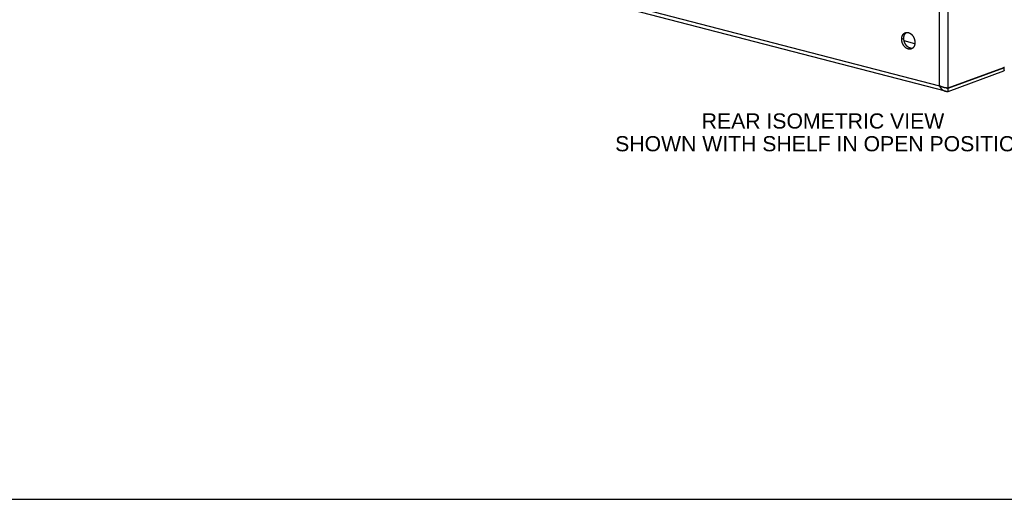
# Model space of a CAD drawing. Header units: inches. Extents: x 0 to 54.8, y 0 to 35.5.
# Tile 6 of 10: x 26.5 to 44.3, y 0 to 8.7. Entities that reach past the tile are written whole.
import ezdxf

# ---------------------------------------------------------------- set-up
doc = ezdxf.new("R2010")
doc.units = ezdxf.units.IN
doc.header["$LTSCALE"] = 3.016129
doc.header["$MEASUREMENT"] = 0
doc.layers.get('0').update_dxf_attribs({"linetype": 'CONTINUOUS'})
doc.layers.add('DIMENSIONS', color=7, linetype='CONTINUOUS')
doc.styles.get("Standard").update_dxf_attribs({"font": 'arial.ttf'})

msp = doc.modelspace()

# ---------------------------------------------------------------- linework, layer by layer
at = {"color": 3, "linetype": 'Continuous'}
for p, q in [((43.265, 7.438), (43.265, 16.736)), ((43.107, 7.479), (43.107, 16.687)), ((43.216, 7.38), (30.092, 10.783)), ((30.112, 10.848), (43.107, 7.479)), ((43.265, 7.438), (44.272, 7.809)), ((43.265, 7.376), (44.272, 7.747))]:
    msp.add_line(p, q, dxfattribs=at)
at = {"color": 7, "linetype": 'Continuous'}
for p, q in [((42.427, 8.321), (42.465, 8.335)), ((42.665, 8.237), (42.471, 8.287)), ((43.265, 7.434), (44.272, 7.804)), ((44.272, 7.804), (44.272, 7.747)), ((43.257, 7.436), (43.265, 7.434)), ((43.265, 7.376), (43.265, 7.434)), ((0, 0), (54.839, 0))]:
    msp.add_line(p, q, dxfattribs=at)
at = {"color": 3, "linetype": 'Continuous'}
for points in [[(42.427, 8.321), (42.427, 8.324), (42.427, 8.327), (42.427, 8.33), (42.427, 8.333), (42.427, 8.336), (42.427, 8.339), (42.428, 8.342), (42.428, 8.344), (42.429, 8.347), (42.429, 8.35), (42.429, 8.353), (42.43, 8.356), (42.431, 8.358), (42.431, 8.361), (42.432, 8.364), (42.433, 8.366), (42.433, 8.369), (42.434, 8.371), (42.435, 8.374), (42.436, 8.376), (42.437, 8.379), (42.438, 8.381), (42.439, 8.384), (42.44, 8.386), (42.441, 8.388), (42.442, 8.391), (42.443, 8.393), (42.445, 8.395), (42.446, 8.397), (42.447, 8.399), (42.449, 8.401), (42.45, 8.404), (42.451, 8.406), (42.453, 8.407), (42.454, 8.409), (42.456, 8.411), (42.458, 8.413), (42.459, 8.415), (42.461, 8.416), (42.462, 8.418), (42.464, 8.42), (42.466, 8.421), (42.468, 8.423), (42.47, 8.424), (42.471, 8.426), (42.473, 8.427), (42.475, 8.428), (42.477, 8.429), (42.479, 8.431), (42.481, 8.432), (42.483, 8.433), (42.485, 8.434), (42.487, 8.435), (42.489, 8.436), (42.491, 8.437), (42.492, 8.437)], [(42.492, 8.437), (42.493, 8.437), (42.496, 8.438), (42.498, 8.439), (42.5, 8.439), (42.502, 8.44), (42.504, 8.44), (42.507, 8.441), (42.509, 8.441), (42.511, 8.441), (42.513, 8.442), (42.516, 8.442), (42.518, 8.442), (42.52, 8.442), (42.523, 8.442), (42.525, 8.442), (42.527, 8.442), (42.53, 8.442), (42.532, 8.441), (42.534, 8.441), (42.537, 8.441), (42.539, 8.44), (42.542, 8.44), (42.544, 8.439), (42.546, 8.439), (42.549, 8.438), (42.551, 8.438), (42.553, 8.437), (42.556, 8.436), (42.558, 8.435), (42.561, 8.434), (42.563, 8.433), (42.565, 8.432), (42.568, 8.431), (42.57, 8.43), (42.572, 8.429), (42.575, 8.427), (42.577, 8.426), (42.579, 8.425), (42.581, 8.423), (42.584, 8.422), (42.586, 8.42), (42.588, 8.419), (42.59, 8.417), (42.593, 8.415), (42.595, 8.414), (42.597, 8.412), (42.599, 8.41), (42.601, 8.408), (42.603, 8.406), (42.605, 8.404), (42.608, 8.402), (42.61, 8.4), (42.612, 8.398), (42.614, 8.396), (42.615, 8.394), (42.617, 8.391), (42.619, 8.389), (42.621, 8.387), (42.623, 8.384), (42.625, 8.382), (42.627, 8.38), (42.628, 8.377), (42.63, 8.375), (42.632, 8.372), (42.633, 8.37), (42.635, 8.367), (42.637, 8.364), (42.638, 8.362), (42.64, 8.359), (42.641, 8.356), (42.643, 8.354), (42.644, 8.351), (42.645, 8.348), (42.647, 8.345), (42.648, 8.342), (42.649, 8.34), (42.65, 8.337), (42.651, 8.334), (42.653, 8.331), (42.654, 8.328), (42.655, 8.325), (42.656, 8.322), (42.657, 8.319), (42.658, 8.316), (42.658, 8.313), (42.659, 8.31), (42.66, 8.307), (42.661, 8.304), (42.661, 8.301), (42.662, 8.298), (42.663, 8.295), (42.663, 8.292), (42.664, 8.289), (42.664, 8.286), (42.664, 8.283), (42.665, 8.28), (42.665, 8.277), (42.665, 8.274), (42.666, 8.271), (42.666, 8.268), (42.666, 8.265), (42.666, 8.262), (42.666, 8.259)], [(42.6, 8.144), (42.599, 8.143), (42.597, 8.142), (42.595, 8.142), (42.593, 8.141), (42.59, 8.141), (42.588, 8.14), (42.586, 8.14), (42.584, 8.139), (42.581, 8.139), (42.579, 8.139), (42.577, 8.139), (42.575, 8.139), (42.572, 8.138), (42.57, 8.138), (42.568, 8.139), (42.565, 8.139), (42.563, 8.139), (42.561, 8.139), (42.558, 8.139), (42.556, 8.14), (42.553, 8.14), (42.551, 8.141), (42.549, 8.141), (42.546, 8.142), (42.544, 8.142), (42.542, 8.143), (42.539, 8.144), (42.537, 8.145), (42.534, 8.145), (42.532, 8.146), (42.53, 8.147), (42.527, 8.148), (42.525, 8.15), (42.523, 8.151), (42.52, 8.152), (42.518, 8.153), (42.516, 8.155), (42.513, 8.156), (42.511, 8.157), (42.509, 8.159), (42.507, 8.16), (42.504, 8.162), (42.502, 8.164), (42.5, 8.165), (42.498, 8.167), (42.496, 8.169), (42.493, 8.171), (42.491, 8.173), (42.489, 8.174), (42.487, 8.176), (42.485, 8.178), (42.483, 8.18), (42.481, 8.183), (42.479, 8.185), (42.477, 8.187), (42.475, 8.189), (42.473, 8.191), (42.471, 8.194), (42.47, 8.196), (42.468, 8.198), (42.466, 8.201), (42.464, 8.203), (42.462, 8.206), (42.461, 8.208), (42.459, 8.211), (42.458, 8.214), (42.456, 8.216), (42.454, 8.219), (42.453, 8.221), (42.451, 8.224), (42.45, 8.227), (42.449, 8.23), (42.447, 8.232), (42.446, 8.235), (42.445, 8.238), (42.443, 8.241), (42.442, 8.244), (42.441, 8.247), (42.44, 8.25), (42.439, 8.252), (42.438, 8.255), (42.437, 8.258), (42.436, 8.261), (42.435, 8.264), (42.434, 8.267), (42.433, 8.27), (42.433, 8.273), (42.432, 8.276), (42.431, 8.279), (42.431, 8.282), (42.43, 8.285), (42.429, 8.288), (42.429, 8.291), (42.429, 8.294), (42.428, 8.297), (42.428, 8.3), (42.427, 8.303), (42.427, 8.306), (42.427, 8.309), (42.427, 8.312), (42.427, 8.315), (42.427, 8.318), (42.427, 8.321)], [(42.666, 8.259), (42.666, 8.256), (42.666, 8.253), (42.666, 8.25), (42.666, 8.248), (42.665, 8.245), (42.665, 8.242), (42.665, 8.239), (42.664, 8.236), (42.664, 8.233), (42.664, 8.23), (42.663, 8.228), (42.663, 8.225), (42.662, 8.222), (42.661, 8.22), (42.661, 8.217), (42.66, 8.214), (42.659, 8.212), (42.658, 8.209), (42.658, 8.207), (42.657, 8.204), (42.656, 8.202), (42.655, 8.199), (42.654, 8.197), (42.653, 8.194), (42.651, 8.192), (42.65, 8.19), (42.649, 8.188), (42.648, 8.185), (42.647, 8.183), (42.645, 8.181), (42.644, 8.179), (42.643, 8.177), (42.641, 8.175), (42.64, 8.173), (42.638, 8.171), (42.637, 8.169), (42.635, 8.168), (42.633, 8.166), (42.632, 8.164), (42.63, 8.162), (42.628, 8.161), (42.627, 8.159), (42.625, 8.158), (42.623, 8.156), (42.621, 8.155), (42.619, 8.154), (42.617, 8.152), (42.615, 8.151), (42.614, 8.15), (42.612, 8.149), (42.61, 8.148), (42.608, 8.147), (42.605, 8.146), (42.603, 8.145), (42.601, 8.144), (42.6, 8.144)], [(44.272, 7.809), (44.272, 7.809), (44.273, 7.81), (44.274, 7.81), (44.275, 7.81), (44.275, 7.811), (44.276, 7.811), (44.277, 7.812), (44.277, 7.812), (44.278, 7.813), (44.279, 7.813), (44.28, 7.814), (44.28, 7.814)], [(44.281, 7.755), (44.281, 7.755), (44.281, 7.755), (44.281, 7.754), (44.281, 7.754), (44.281, 7.754), (44.281, 7.753), (44.28, 7.753), (44.28, 7.753), (44.28, 7.752), (44.28, 7.752), (44.279, 7.752), (44.279, 7.751), (44.278, 7.751), (44.278, 7.751), (44.278, 7.75), (44.277, 7.75), (44.277, 7.75), (44.276, 7.749), (44.276, 7.749), (44.275, 7.749), (44.274, 7.748), (44.274, 7.748), (44.273, 7.748), (44.272, 7.748), (44.272, 7.747)], [(44.28, 7.814), (44.281, 7.815), (44.282, 7.816)], [(43.253, 7.435), (43.251, 7.435), (43.249, 7.435), (43.247, 7.435), (43.245, 7.435), (43.243, 7.436), (43.241, 7.436), (43.239, 7.436), (43.237, 7.436), (43.235, 7.437), (43.233, 7.437), (43.231, 7.437), (43.229, 7.438), (43.227, 7.438), (43.225, 7.438), (43.222, 7.439), (43.22, 7.439), (43.218, 7.44), (43.216, 7.44), (43.213, 7.44), (43.211, 7.441), (43.209, 7.441), (43.206, 7.442), (43.204, 7.442), (43.202, 7.443), (43.199, 7.443), (43.197, 7.444), (43.195, 7.445), (43.192, 7.445), (43.19, 7.446), (43.187, 7.446), (43.185, 7.447), (43.183, 7.448), (43.18, 7.448), (43.178, 7.449), (43.175, 7.45), (43.173, 7.45), (43.171, 7.451), (43.168, 7.452), (43.166, 7.453), (43.163, 7.453), (43.161, 7.454), (43.159, 7.455), (43.156, 7.456), (43.154, 7.457), (43.152, 7.457), (43.149, 7.458), (43.147, 7.459), (43.145, 7.46), (43.142, 7.461), (43.14, 7.462), (43.138, 7.463), (43.136, 7.464), (43.133, 7.465), (43.131, 7.466), (43.129, 7.467), (43.127, 7.468), (43.125, 7.469), (43.123, 7.47), (43.121, 7.471), (43.118, 7.472), (43.116, 7.473), (43.114, 7.474), (43.113, 7.475), (43.111, 7.476), (43.109, 7.478), (43.107, 7.479)], [(43.107, 7.479), (43.108, 7.476), (43.109, 7.473), (43.111, 7.47), (43.112, 7.468), (43.114, 7.465), (43.115, 7.462), (43.117, 7.46), (43.118, 7.457), (43.12, 7.454), (43.121, 7.452), (43.123, 7.449), (43.125, 7.447), (43.126, 7.444), (43.128, 7.442), (43.13, 7.439), (43.132, 7.437), (43.134, 7.434), (43.136, 7.432), (43.138, 7.43), (43.14, 7.427), (43.142, 7.425), (43.144, 7.423), (43.146, 7.421), (43.148, 7.419), (43.15, 7.417), (43.152, 7.415), (43.154, 7.413), (43.157, 7.411), (43.159, 7.409), (43.161, 7.407), (43.164, 7.405), (43.166, 7.403), (43.168, 7.402), (43.171, 7.4), (43.173, 7.398), (43.176, 7.397), (43.178, 7.395), (43.181, 7.394), (43.183, 7.392), (43.186, 7.391), (43.189, 7.39), (43.191, 7.389), (43.194, 7.387), (43.196, 7.386), (43.199, 7.385), (43.202, 7.384), (43.205, 7.383), (43.207, 7.382), (43.21, 7.381), (43.213, 7.381), (43.215, 7.38)], [(43.216, 7.38), (43.218, 7.379), (43.221, 7.379), (43.224, 7.378), (43.227, 7.378), (43.23, 7.377), (43.233, 7.377), (43.236, 7.376), (43.238, 7.376), (43.241, 7.376), (43.244, 7.376), (43.247, 7.376), (43.25, 7.376), (43.253, 7.376), (43.256, 7.376), (43.259, 7.376), (43.262, 7.376), (43.265, 7.376)], [(43.265, 7.438), (43.263, 7.438), (43.262, 7.437), (43.26, 7.437), (43.259, 7.436), (43.257, 7.436), (43.256, 7.435), (43.254, 7.435), (43.253, 7.435)]]:
    msp.add_lwpolyline(points, dxfattribs=at)
at = {"color": 7, "linetype": 'Continuous'}
for points in [[(42.465, 8.335), (42.465, 8.338), (42.465, 8.341), (42.465, 8.344), (42.466, 8.347), (42.466, 8.35), (42.466, 8.353), (42.466, 8.356), (42.467, 8.359), (42.467, 8.361), (42.468, 8.364), (42.468, 8.367), (42.469, 8.37), (42.469, 8.372), (42.47, 8.375), (42.47, 8.378), (42.471, 8.38), (42.472, 8.383), (42.473, 8.386), (42.474, 8.388), (42.474, 8.391), (42.475, 8.393), (42.476, 8.396), (42.477, 8.398), (42.479, 8.4), (42.48, 8.403), (42.481, 8.405), (42.482, 8.407), (42.483, 8.409), (42.485, 8.411), (42.486, 8.414), (42.487, 8.416), (42.489, 8.418), (42.49, 8.42), (42.491, 8.422), (42.493, 8.424), (42.495, 8.425), (42.496, 8.427), (42.498, 8.429), (42.499, 8.431), (42.501, 8.432), (42.503, 8.434), (42.505, 8.435), (42.506, 8.437), (42.508, 8.438), (42.51, 8.44), (42.512, 8.441), (42.512, 8.442)], [(42.619, 8.153), (42.618, 8.153), (42.615, 8.153), (42.613, 8.153), (42.611, 8.153), (42.608, 8.153), (42.606, 8.153), (42.604, 8.153), (42.601, 8.153), (42.599, 8.153), (42.597, 8.154), (42.594, 8.154), (42.592, 8.154), (42.59, 8.155), (42.587, 8.155), (42.585, 8.156), (42.582, 8.157), (42.58, 8.157), (42.578, 8.158), (42.575, 8.159), (42.573, 8.16), (42.571, 8.161), (42.568, 8.162), (42.566, 8.163), (42.564, 8.164), (42.561, 8.165), (42.559, 8.166), (42.557, 8.167), (42.554, 8.169), (42.552, 8.17), (42.55, 8.172), (42.547, 8.173), (42.545, 8.175), (42.543, 8.176), (42.541, 8.178), (42.538, 8.179), (42.536, 8.181), (42.534, 8.183), (42.532, 8.185), (42.53, 8.187), (42.528, 8.189), (42.526, 8.191), (42.524, 8.193), (42.522, 8.195), (42.52, 8.197), (42.518, 8.199), (42.516, 8.201), (42.514, 8.203), (42.512, 8.206), (42.51, 8.208), (42.508, 8.21), (42.506, 8.213), (42.505, 8.215), (42.503, 8.218), (42.501, 8.22), (42.499, 8.223), (42.498, 8.225), (42.496, 8.228), (42.495, 8.23), (42.493, 8.233), (42.491, 8.236), (42.49, 8.238), (42.489, 8.241), (42.487, 8.244), (42.486, 8.247), (42.485, 8.249), (42.483, 8.252), (42.482, 8.255), (42.481, 8.258), (42.48, 8.261), (42.479, 8.264), (42.477, 8.267), (42.476, 8.27), (42.475, 8.273), (42.474, 8.276), (42.474, 8.278), (42.473, 8.281), (42.472, 8.284), (42.471, 8.287), (42.47, 8.29), (42.47, 8.293), (42.469, 8.296), (42.469, 8.299), (42.468, 8.303), (42.468, 8.306), (42.467, 8.309), (42.467, 8.312), (42.466, 8.315), (42.466, 8.318), (42.466, 8.321), (42.466, 8.324), (42.465, 8.327), (42.465, 8.33), (42.465, 8.333), (42.465, 8.335)], [(44.272, 7.804), (44.272, 7.805), (44.273, 7.805), (44.274, 7.805), (44.274, 7.805), (44.275, 7.806), (44.276, 7.806), (44.276, 7.806), (44.277, 7.807), (44.277, 7.807), (44.278, 7.807), (44.278, 7.808), (44.278, 7.808), (44.279, 7.808), (44.279, 7.809), (44.28, 7.809), (44.28, 7.809), (44.28, 7.81), (44.28, 7.81), (44.281, 7.81), (44.281, 7.811), (44.281, 7.811), (44.281, 7.811), (44.281, 7.812), (44.281, 7.812), (44.281, 7.812)], [(44.281, 7.812), (44.281, 7.812), (44.281, 7.813), (44.281, 7.813), (44.281, 7.813), (44.281, 7.814), (44.281, 7.814), (44.28, 7.814), (44.28, 7.815)], [(43.239, 7.436), (43.24, 7.436), (43.242, 7.436), (43.244, 7.435), (43.246, 7.435), (43.248, 7.435), (43.25, 7.434), (43.252, 7.434)], [(43.252, 7.434), (43.254, 7.434), (43.256, 7.434), (43.259, 7.434), (43.261, 7.434), (43.263, 7.434), (43.265, 7.434)]]:
    msp.add_lwpolyline(points, dxfattribs=at)

# ---------------------------------------------------------------- texts
at = {"layer": 'DIMENSIONS', "color": 2, "linetype": 'Continuous', "insert": (41.004, 6.978), "char_height": 0.27419, "width": 7.497, "attachment_point": 2, "line_spacing_factor": 0.9}
msp.add_mtext('REAR ISOMETRIC VIEW\\PSHOWN WITH SHELF IN OPEN POSITION', dxfattribs=at)

doc.saveas('drawing.dxf')
